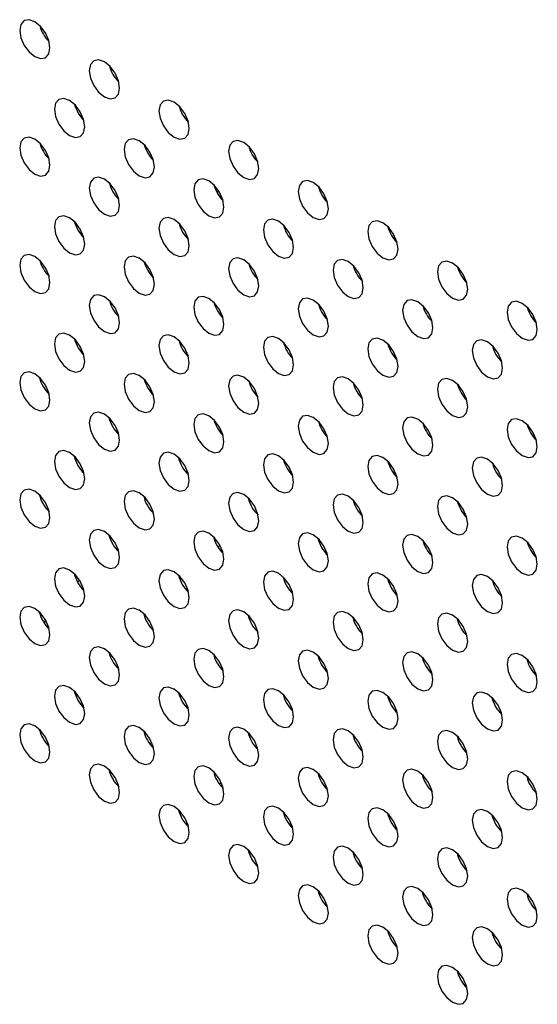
# Model space of a CAD drawing. Header units: millimetres. Extents: x 0 to 844, y -2 to 552.
# Tile 96 of 151: x 650.49 to 653.37, y 402.05 to 407.53. Entities that reach past the tile are written whole.
import ezdxf

# ---------------------------------------------------------------- set-up
doc = ezdxf.new("R2010")
doc.units = ezdxf.units.MM

msp = doc.modelspace()

# ---------------------------------------------------------------- linework, layer by layer
at = {"color": 7, "linetype": 'Continuous', "lineweight": 25}
for p, q in [((651.5881, 406.5682), (651.5996, 406.5749)), ((651.5881, 406.5682), (651.5996, 406.5749)), ((651.2284, 406.0986), (651.2324, 406.1009)), ((650.9909, 405.9615), (650.993, 405.9627)), ((651.6189, 405.872), (651.6214, 405.8734)), ((651.3799, 405.734), (651.3835, 405.7361)), ((651.2245, 405.468), (651.2146, 405.4623)), ((651.2196, 405.4557), (651.2196, 405.4652)), ((651.6111, 405.2273), (651.6111, 405.2469)), ((651.6061, 404.6036), (651.5928, 404.5959)), ((650.812, 404.399), (650.8232, 404.4103)), ((650.6273, 404.1691), (650.6336, 404.1883)), ((652.5785, 402.3805), (652.5872, 402.3855))]:
    msp.add_line(p, q, dxfattribs=at)
at = {"color": 7, "linetype": 'Continuous', "lineweight": 25, "flags": 128}
for points in [[(650.6579, 407.3725), (650.6515, 407.4134), (650.6333, 407.4555), (650.6059, 407.4924), (650.5737, 407.5184), (650.5415, 407.5296), (650.5142, 407.5243), (650.4959, 407.5033), (650.4895, 407.4697), (650.4959, 407.4288), (650.5142, 407.3868), (650.5415, 407.3499), (650.5737, 407.3239), (650.6059, 407.3127), (650.6333, 407.318), (650.6515, 407.339), (650.6579, 407.3725)], [(651.0458, 407.1486), (651.0394, 407.1895), (651.0212, 407.2316), (650.9939, 407.2684), (650.9616, 407.2944), (650.9294, 407.3056), (650.9021, 407.3003), (650.8839, 407.2793), (650.8775, 407.2458), (650.8839, 407.2049), (650.9021, 407.1628), (650.9294, 407.126), (650.9616, 407.1), (650.9939, 407.0888), (651.0212, 407.0941), (651.0394, 407.1151), (651.0458, 407.1486)], [(650.8519, 406.9339), (650.8455, 406.9748), (650.8272, 407.0169), (650.7999, 407.0537), (650.7677, 407.0797), (650.7355, 407.0909), (650.7082, 407.0856), (650.6899, 407.0646), (650.6835, 407.0311), (650.6899, 406.9902), (650.7082, 406.9481), (650.7355, 406.9113), (650.7677, 406.8853), (650.7999, 406.8741), (650.8272, 406.8794), (650.8455, 406.9004), (650.8519, 406.9339)], [(651.4338, 406.9247), (651.4273, 406.9656), (651.4091, 407.0076), (651.3818, 407.0445), (651.3496, 407.0705), (651.3173, 407.0817), (651.29, 407.0764), (651.2718, 407.0554), (651.2654, 407.0219), (651.2718, 406.981), (651.29, 406.9389), (651.3173, 406.902), (651.3496, 406.876), (651.3818, 406.8648), (651.4091, 406.8702), (651.4273, 406.8912), (651.4338, 406.9247)], [(650.6579, 406.7192), (650.6515, 406.7601), (650.6333, 406.8022), (650.6059, 406.8391), (650.5737, 406.8651), (650.5415, 406.8762), (650.5142, 406.8709), (650.4959, 406.8499), (650.4895, 406.8164), (650.4959, 406.7755), (650.5142, 406.7335), (650.5415, 406.6966), (650.5737, 406.6706), (650.6059, 406.6594), (650.6333, 406.6647), (650.6515, 406.6857), (650.6579, 406.7192)], [(651.2398, 406.71), (651.2334, 406.7509), (651.2151, 406.7929), (651.1878, 406.8298), (651.1556, 406.8558), (651.1234, 406.867), (651.0961, 406.8617), (651.0778, 406.8407), (651.0714, 406.8072), (651.0778, 406.7663), (651.0961, 406.7242), (651.1234, 406.6873), (651.1556, 406.6613), (651.1878, 406.6502), (651.2151, 406.6555), (651.2334, 406.6765), (651.2398, 406.71)], [(651.8217, 406.7007), (651.8153, 406.7416), (651.797, 406.7837), (651.7697, 406.8205), (651.7375, 406.8465), (651.7053, 406.8577), (651.678, 406.8524), (651.6597, 406.8314), (651.6533, 406.7979), (651.6597, 406.757), (651.678, 406.7149), (651.7053, 406.6781), (651.7375, 406.6521), (651.7697, 406.6409), (651.797, 406.6462), (651.8153, 406.6672), (651.8217, 406.7007)], [(651.0458, 406.4953), (651.0394, 406.5362), (651.0212, 406.5783), (650.9939, 406.6151), (650.9616, 406.6411), (650.9294, 406.6523), (650.9021, 406.647), (650.8839, 406.626), (650.8775, 406.5925), (650.8839, 406.5516), (650.9021, 406.5095), (650.9294, 406.4727), (650.9616, 406.4467), (650.9939, 406.4355), (651.0212, 406.4408), (651.0394, 406.4618), (651.0458, 406.4953)], [(651.6277, 406.486), (651.6213, 406.5269), (651.6031, 406.569), (651.5758, 406.6058), (651.5435, 406.6318), (651.5113, 406.643), (651.484, 406.6377), (651.4658, 406.6167), (651.4593, 406.5832), (651.4658, 406.5423), (651.484, 406.5002), (651.5113, 406.4634), (651.5435, 406.4374), (651.5758, 406.4262), (651.6031, 406.4315), (651.6213, 406.4525), (651.6277, 406.486)], [(652.2096, 406.4768), (652.2032, 406.5177), (652.1849, 406.5598), (652.1576, 406.5966), (652.1254, 406.6226), (652.0932, 406.6338), (652.0659, 406.6285), (652.0476, 406.6075), (652.0412, 406.574), (652.0476, 406.5331), (652.0659, 406.491), (652.0932, 406.4542), (652.1254, 406.4282), (652.1576, 406.417), (652.1849, 406.4223), (652.2032, 406.4433), (652.2096, 406.4768)], [(650.8519, 406.2806), (650.8455, 406.3215), (650.8272, 406.3636), (650.7999, 406.4004), (650.7677, 406.4264), (650.7355, 406.4376), (650.7082, 406.4323), (650.6899, 406.4113), (650.6835, 406.3778), (650.6899, 406.3369), (650.7082, 406.2948), (650.7355, 406.258), (650.7677, 406.232), (650.7999, 406.2208), (650.8272, 406.2261), (650.8455, 406.2471), (650.8519, 406.2806)], [(651.4338, 406.2713), (651.4273, 406.3123), (651.4091, 406.3543), (651.3818, 406.3912), (651.3496, 406.4172), (651.3173, 406.4284), (651.29, 406.4231), (651.2718, 406.4021), (651.2654, 406.3686), (651.2718, 406.3276), (651.29, 406.2856), (651.3173, 406.2487), (651.3496, 406.2227), (651.3818, 406.2115), (651.4091, 406.2168), (651.4273, 406.2378), (651.4338, 406.2713)], [(652.0156, 406.2621), (652.0092, 406.303), (651.991, 406.3451), (651.9637, 406.3819), (651.9315, 406.4079), (651.8992, 406.4191), (651.8719, 406.4138), (651.8537, 406.3928), (651.8473, 406.3593), (651.8537, 406.3184), (651.8719, 406.2763), (651.8992, 406.2395), (651.9315, 406.2135), (651.9637, 406.2023), (651.991, 406.2076), (652.0092, 406.2286), (652.0156, 406.2621)], [(652.5975, 406.2528), (652.5911, 406.2937), (652.5729, 406.3358), (652.5455, 406.3727), (652.5133, 406.3987), (652.4811, 406.4099), (652.4538, 406.4046), (652.4355, 406.3835), (652.4291, 406.35), (652.4355, 406.3091), (652.4538, 406.2671), (652.4811, 406.2302), (652.5133, 406.2042), (652.5455, 406.193), (652.5729, 406.1983), (652.5911, 406.2193), (652.5975, 406.2528)], [(650.6579, 406.0659), (650.6515, 406.1068), (650.6333, 406.1489), (650.6059, 406.1857), (650.5737, 406.2117), (650.5415, 406.2229), (650.5142, 406.2176), (650.4959, 406.1966), (650.4895, 406.1631), (650.4959, 406.1222), (650.5142, 406.0801), (650.5415, 406.0433), (650.5737, 406.0173), (650.6059, 406.0061), (650.6333, 406.0114), (650.6515, 406.0324), (650.6579, 406.0659)], [(651.2398, 406.0567), (651.2334, 406.0976), (651.2151, 406.1396), (651.1878, 406.1765), (651.1556, 406.2025), (651.1234, 406.2137), (651.0961, 406.2084), (651.0778, 406.1874), (651.0714, 406.1539), (651.0778, 406.113), (651.0961, 406.0709), (651.1234, 406.034), (651.1556, 406.008), (651.1878, 405.9968), (651.2151, 406.0021), (651.2334, 406.0231), (651.2398, 406.0567)], [(651.8217, 406.0474), (651.8153, 406.0883), (651.797, 406.1304), (651.7697, 406.1672), (651.7375, 406.1932), (651.7053, 406.2044), (651.678, 406.1991), (651.6597, 406.1781), (651.6533, 406.1446), (651.6597, 406.1037), (651.678, 406.0616), (651.7053, 406.0248), (651.7375, 405.9988), (651.7697, 405.9876), (651.797, 405.9929), (651.8153, 406.0139), (651.8217, 406.0474)], [(652.4036, 406.0381), (652.3972, 406.079), (652.3789, 406.1211), (652.3516, 406.158), (652.3194, 406.184), (652.2872, 406.1952), (652.2598, 406.1899), (652.2416, 406.1689), (652.2352, 406.1353), (652.2416, 406.0944), (652.2598, 406.0524), (652.2872, 406.0155), (652.3194, 405.9895), (652.3516, 405.9783), (652.3789, 405.9836), (652.3972, 406.0046), (652.4036, 406.0381)], [(652.9854, 406.0289), (652.979, 406.0698), (652.9608, 406.1119), (652.9335, 406.1487), (652.9012, 406.1747), (652.869, 406.1859), (652.8417, 406.1806), (652.8235, 406.1596), (652.817, 406.1261), (652.8235, 406.0852), (652.8417, 406.0431), (652.869, 406.0063), (652.9012, 405.9803), (652.9335, 405.9691), (652.9608, 405.9744), (652.979, 405.9954), (652.9854, 406.0289)], [(651.0458, 405.842), (651.0394, 405.8829), (651.0212, 405.925), (650.9939, 405.9618), (650.9616, 405.9878), (650.9294, 405.999), (650.9021, 405.9937), (650.8839, 405.9727), (650.8775, 405.9392), (650.8839, 405.8983), (650.9021, 405.8562), (650.9294, 405.8194), (650.9616, 405.7934), (650.9939, 405.7822), (651.0212, 405.7875), (651.0394, 405.8085), (651.0458, 405.842)], [(651.6277, 405.8327), (651.6213, 405.8736), (651.6031, 405.9157), (651.5758, 405.9525), (651.5435, 405.9785), (651.5113, 405.9897), (651.484, 405.9844), (651.4658, 405.9634), (651.4593, 405.9299), (651.4658, 405.889), (651.484, 405.8469), (651.5113, 405.8101), (651.5435, 405.7841), (651.5758, 405.7729), (651.6031, 405.7782), (651.6213, 405.7992), (651.6277, 405.8327)], [(652.2096, 405.8235), (652.2032, 405.8644), (652.1849, 405.9064), (652.1576, 405.9433), (652.1254, 405.9693), (652.0932, 405.9805), (652.0659, 405.9752), (652.0476, 405.9542), (652.0412, 405.9207), (652.0476, 405.8798), (652.0659, 405.8377), (652.0932, 405.8008), (652.1254, 405.7748), (652.1576, 405.7636), (652.1849, 405.769), (652.2032, 405.79), (652.2096, 405.8235)], [(652.7915, 405.8142), (652.7851, 405.8551), (652.7668, 405.8972), (652.7395, 405.934), (652.7073, 405.96), (652.6751, 405.9712), (652.6478, 405.9659), (652.6295, 405.9449), (652.6231, 405.9114), (652.6295, 405.8705), (652.6478, 405.8284), (652.6751, 405.7916), (652.7073, 405.7656), (652.7395, 405.7544), (652.7668, 405.7597), (652.7851, 405.7807), (652.7915, 405.8142)], [(653.3733, 405.805), (653.3669, 405.8459), (653.3487, 405.8879), (653.3214, 405.9248), (653.2892, 405.9508), (653.2569, 405.962), (653.2296, 405.9567), (653.2114, 405.9357), (653.205, 405.9022), (653.2114, 405.8613), (653.2296, 405.8192), (653.2569, 405.7823), (653.2892, 405.7563), (653.3214, 405.7451), (653.3487, 405.7504), (653.3669, 405.7715), (653.3733, 405.805)], [(650.8519, 405.6273), (650.8455, 405.6682), (650.8272, 405.7103), (650.7999, 405.7471), (650.7677, 405.7731), (650.7355, 405.7843), (650.7082, 405.779), (650.6899, 405.758), (650.6835, 405.7245), (650.6899, 405.6836), (650.7082, 405.6415), (650.7355, 405.6047), (650.7677, 405.5787), (650.7999, 405.5675), (650.8272, 405.5728), (650.8455, 405.5938), (650.8519, 405.6273)], [(651.4338, 405.618), (651.4273, 405.6589), (651.4091, 405.701), (651.3818, 405.7379), (651.3496, 405.7639), (651.3173, 405.7751), (651.29, 405.7697), (651.2718, 405.7487), (651.2654, 405.7152), (651.2718, 405.6743), (651.29, 405.6323), (651.3173, 405.5954), (651.3496, 405.5694), (651.3818, 405.5582), (651.4091, 405.5635), (651.4273, 405.5845), (651.4338, 405.618)], [(652.0156, 405.6088), (652.0092, 405.6497), (651.991, 405.6917), (651.9637, 405.7286), (651.9315, 405.7546), (651.8992, 405.7658), (651.8719, 405.7605), (651.8537, 405.7395), (651.8473, 405.706), (651.8537, 405.6651), (651.8719, 405.623), (651.8992, 405.5862), (651.9315, 405.5602), (651.9637, 405.549), (651.991, 405.5543), (652.0092, 405.5753), (652.0156, 405.6088)], [(652.5975, 405.5995), (652.5911, 405.6404), (652.5729, 405.6825), (652.5455, 405.7193), (652.5133, 405.7453), (652.4811, 405.7565), (652.4538, 405.7512), (652.4355, 405.7302), (652.4291, 405.6967), (652.4355, 405.6558), (652.4538, 405.6137), (652.4811, 405.5769), (652.5133, 405.5509), (652.5455, 405.5397), (652.5729, 405.545), (652.5911, 405.566), (652.5975, 405.5995)], [(653.1794, 405.5903), (653.173, 405.6312), (653.1547, 405.6732), (653.1274, 405.7101), (653.0952, 405.7361), (653.063, 405.7473), (653.0357, 405.742), (653.0174, 405.721), (653.011, 405.6875), (653.0174, 405.6466), (653.0357, 405.6045), (653.063, 405.5676), (653.0952, 405.5416), (653.1274, 405.5304), (653.1547, 405.5358), (653.173, 405.5568), (653.1794, 405.5903)], [(650.6579, 405.4126), (650.6515, 405.4535), (650.6333, 405.4956), (650.6059, 405.5324), (650.5737, 405.5584), (650.5415, 405.5696), (650.5142, 405.5643), (650.4959, 405.5433), (650.4895, 405.5098), (650.4959, 405.4689), (650.5142, 405.4268), (650.5415, 405.39), (650.5737, 405.364), (650.6059, 405.3528), (650.6333, 405.3581), (650.6515, 405.3791), (650.6579, 405.4126)], [(651.2398, 405.4033), (651.2334, 405.4442), (651.2151, 405.4863), (651.1878, 405.5232), (651.1556, 405.5492), (651.1234, 405.5604), (651.0961, 405.5551), (651.0778, 405.534), (651.0714, 405.5005), (651.0778, 405.4596), (651.0961, 405.4176), (651.1234, 405.3807), (651.1556, 405.3547), (651.1878, 405.3435), (651.2151, 405.3488), (651.2334, 405.3698), (651.2398, 405.4033)], [(651.8217, 405.3941), (651.8153, 405.435), (651.797, 405.4771), (651.7697, 405.5139), (651.7375, 405.5399), (651.7053, 405.5511), (651.678, 405.5458), (651.6597, 405.5248), (651.6533, 405.4913), (651.6597, 405.4504), (651.678, 405.4083), (651.7053, 405.3715), (651.7375, 405.3455), (651.7697, 405.3343), (651.797, 405.3396), (651.8153, 405.3606), (651.8217, 405.3941)], [(652.4036, 405.3848), (652.3972, 405.4257), (652.3789, 405.4678), (652.3516, 405.5047), (652.3194, 405.5307), (652.2872, 405.5418), (652.2598, 405.5365), (652.2416, 405.5155), (652.2352, 405.482), (652.2416, 405.4411), (652.2598, 405.3991), (652.2872, 405.3622), (652.3194, 405.3362), (652.3516, 405.325), (652.3789, 405.3303), (652.3972, 405.3513), (652.4036, 405.3848)], [(652.9854, 405.3756), (652.979, 405.4165), (652.9608, 405.4586), (652.9335, 405.4954), (652.9012, 405.5214), (652.869, 405.5326), (652.8417, 405.5273), (652.8235, 405.5063), (652.817, 405.4728), (652.8235, 405.4319), (652.8417, 405.3898), (652.869, 405.353), (652.9012, 405.327), (652.9335, 405.3158), (652.9608, 405.3211), (652.979, 405.3421), (652.9854, 405.3756)], [(651.808, 405.4385), (651.8099, 405.442), (651.8116, 405.4459)], [(651.0458, 405.1887), (651.0394, 405.2296), (651.0212, 405.2716), (650.9939, 405.3085), (650.9616, 405.3345), (650.9294, 405.3457), (650.9021, 405.3404), (650.8839, 405.3194), (650.8775, 405.2859), (650.8839, 405.245), (650.9021, 405.2029), (650.9294, 405.166), (650.9616, 405.14), (650.9939, 405.1288), (651.0212, 405.1342), (651.0394, 405.1552), (651.0458, 405.1887)], [(651.6277, 405.1794), (651.6213, 405.2203), (651.6031, 405.2624), (651.5758, 405.2992), (651.5435, 405.3252), (651.5113, 405.3364), (651.484, 405.3311), (651.4658, 405.3101), (651.4593, 405.2766), (651.4658, 405.2357), (651.484, 405.1936), (651.5113, 405.1568), (651.5435, 405.1308), (651.5758, 405.1196), (651.6031, 405.1249), (651.6213, 405.1459), (651.6277, 405.1794)], [(652.2096, 405.1702), (652.2032, 405.2111), (652.1849, 405.2531), (652.1576, 405.29), (652.1254, 405.316), (652.0932, 405.3272), (652.0659, 405.3219), (652.0476, 405.3009), (652.0412, 405.2674), (652.0476, 405.2265), (652.0659, 405.1844), (652.0932, 405.1475), (652.1254, 405.1215), (652.1576, 405.1103), (652.1849, 405.1156), (652.2032, 405.1366), (652.2096, 405.1702)], [(652.7915, 405.1609), (652.7851, 405.2018), (652.7668, 405.2439), (652.7395, 405.2807), (652.7073, 405.3067), (652.6751, 405.3179), (652.6478, 405.3126), (652.6295, 405.2916), (652.6231, 405.2581), (652.6295, 405.2172), (652.6478, 405.1751), (652.6751, 405.1383), (652.7073, 405.1123), (652.7395, 405.1011), (652.7668, 405.1064), (652.7851, 405.1274), (652.7915, 405.1609)], [(653.3733, 405.1516), (653.3669, 405.1925), (653.3487, 405.2346), (653.3214, 405.2715), (653.2892, 405.2975), (653.2569, 405.3087), (653.2296, 405.3034), (653.2114, 405.2824), (653.205, 405.2488), (653.2114, 405.2079), (653.2296, 405.1659), (653.2569, 405.129), (653.2892, 405.103), (653.3214, 405.0918), (653.3487, 405.0971), (653.3669, 405.1181), (653.3733, 405.1516)], [(650.8519, 404.974), (650.8455, 405.0149), (650.8272, 405.0569), (650.7999, 405.0938), (650.7677, 405.1198), (650.7355, 405.131), (650.7082, 405.1257), (650.6899, 405.1047), (650.6835, 405.0712), (650.6899, 405.0303), (650.7082, 404.9882), (650.7355, 404.9513), (650.7677, 404.9253), (650.7999, 404.9141), (650.8272, 404.9195), (650.8455, 404.9405), (650.8519, 404.974)], [(651.4338, 404.9647), (651.4273, 405.0056), (651.4091, 405.0477), (651.3818, 405.0845), (651.3496, 405.1105), (651.3173, 405.1217), (651.29, 405.1164), (651.2718, 405.0954), (651.2654, 405.0619), (651.2718, 405.021), (651.29, 404.9789), (651.3173, 404.9421), (651.3496, 404.9161), (651.3818, 404.9049), (651.4091, 404.9102), (651.4273, 404.9312), (651.4338, 404.9647)], [(652.0156, 404.9555), (652.0092, 404.9964), (651.991, 405.0384), (651.9637, 405.0753), (651.9315, 405.1013), (651.8992, 405.1125), (651.8719, 405.1072), (651.8537, 405.0862), (651.8473, 405.0527), (651.8537, 405.0118), (651.8719, 404.9697), (651.8992, 404.9328), (651.9315, 404.9068), (651.9637, 404.8956), (651.991, 404.9009), (652.0092, 404.922), (652.0156, 404.9555)], [(652.5975, 404.9462), (652.5911, 404.9871), (652.5729, 405.0292), (652.5455, 405.066), (652.5133, 405.092), (652.4811, 405.1032), (652.4538, 405.0979), (652.4355, 405.0769), (652.4291, 405.0434), (652.4355, 405.0025), (652.4538, 404.9604), (652.4811, 404.9236), (652.5133, 404.8976), (652.5455, 404.8864), (652.5729, 404.8917), (652.5911, 404.9127), (652.5975, 404.9462)], [(653.1794, 404.9369), (653.173, 404.9779), (653.1547, 405.0199), (653.1274, 405.0568), (653.0952, 405.0828), (653.063, 405.094), (653.0357, 405.0887), (653.0174, 405.0677), (653.011, 405.0342), (653.0174, 404.9932), (653.0357, 404.9512), (653.063, 404.9143), (653.0952, 404.8883), (653.1274, 404.8771), (653.1547, 404.8824), (653.173, 404.9034), (653.1794, 404.9369)], [(650.6579, 404.7593), (650.6515, 404.8002), (650.6333, 404.8423), (650.6059, 404.8791), (650.5737, 404.9051), (650.5415, 404.9163), (650.5142, 404.911), (650.4959, 404.89), (650.4895, 404.8565), (650.4959, 404.8156), (650.5142, 404.7735), (650.5415, 404.7367), (650.5737, 404.7107), (650.6059, 404.6995), (650.6333, 404.7048), (650.6515, 404.7258), (650.6579, 404.7593)], [(651.2398, 404.75), (651.2334, 404.7909), (651.2151, 404.833), (651.1878, 404.8698), (651.1556, 404.8958), (651.1234, 404.907), (651.0961, 404.9017), (651.0778, 404.8807), (651.0714, 404.8472), (651.0778, 404.8063), (651.0961, 404.7642), (651.1234, 404.7274), (651.1556, 404.7014), (651.1878, 404.6902), (651.2151, 404.6955), (651.2334, 404.7165), (651.2398, 404.75)], [(651.8217, 404.7408), (651.8153, 404.7817), (651.797, 404.8238), (651.7697, 404.8606), (651.7375, 404.8866), (651.7053, 404.8978), (651.678, 404.8925), (651.6597, 404.8715), (651.6533, 404.838), (651.6597, 404.7971), (651.678, 404.755), (651.7053, 404.7182), (651.7375, 404.6922), (651.7697, 404.681), (651.797, 404.6863), (651.8153, 404.7073), (651.8217, 404.7408)], [(652.4036, 404.7315), (652.3972, 404.7724), (652.3789, 404.8145), (652.3516, 404.8513), (652.3194, 404.8773), (652.2872, 404.8885), (652.2598, 404.8832), (652.2416, 404.8622), (652.2352, 404.8287), (652.2416, 404.7878), (652.2598, 404.7457), (652.2872, 404.7089), (652.3194, 404.6829), (652.3516, 404.6717), (652.3789, 404.677), (652.3972, 404.698), (652.4036, 404.7315)], [(652.9854, 404.7223), (652.979, 404.7632), (652.9608, 404.8052), (652.9335, 404.8421), (652.9012, 404.8681), (652.869, 404.8793), (652.8417, 404.874), (652.8235, 404.853), (652.817, 404.8195), (652.8235, 404.7786), (652.8417, 404.7365), (652.869, 404.6997), (652.9012, 404.6737), (652.9335, 404.6625), (652.9608, 404.6678), (652.979, 404.6888), (652.9854, 404.7223)], [(651.0458, 404.5353), (651.0394, 404.5762), (651.0212, 404.6183), (650.9939, 404.6552), (650.9616, 404.6812), (650.9294, 404.6924), (650.9021, 404.6871), (650.8839, 404.6661), (650.8775, 404.6325), (650.8839, 404.5916), (650.9021, 404.5496), (650.9294, 404.5127), (650.9616, 404.4867), (650.9939, 404.4755), (651.0212, 404.4808), (651.0394, 404.5018), (651.0458, 404.5353)], [(651.6277, 404.5261), (651.6213, 404.567), (651.6031, 404.6091), (651.5758, 404.6459), (651.5435, 404.6719), (651.5113, 404.6831), (651.484, 404.6778), (651.4658, 404.6568), (651.4593, 404.6233), (651.4658, 404.5824), (651.484, 404.5403), (651.5113, 404.5035), (651.5435, 404.4775), (651.5758, 404.4663), (651.6031, 404.4716), (651.6213, 404.4926), (651.6277, 404.5261)], [(652.2096, 404.5168), (652.2032, 404.5577), (652.1849, 404.5998), (652.1576, 404.6367), (652.1254, 404.6627), (652.0932, 404.6739), (652.0659, 404.6685), (652.0476, 404.6475), (652.0412, 404.614), (652.0476, 404.5731), (652.0659, 404.5311), (652.0932, 404.4942), (652.1254, 404.4682), (652.1576, 404.457), (652.1849, 404.4623), (652.2032, 404.4833), (652.2096, 404.5168)], [(652.7915, 404.5076), (652.7851, 404.5485), (652.7668, 404.5906), (652.7395, 404.6274), (652.7073, 404.6534), (652.6751, 404.6646), (652.6478, 404.6593), (652.6295, 404.6383), (652.6231, 404.6048), (652.6295, 404.5639), (652.6478, 404.5218), (652.6751, 404.485), (652.7073, 404.459), (652.7395, 404.4478), (652.7668, 404.4531), (652.7851, 404.4741), (652.7915, 404.5076)], [(653.3733, 404.4983), (653.3669, 404.5392), (653.3487, 404.5813), (653.3214, 404.6182), (653.2892, 404.6442), (653.2569, 404.6553), (653.2296, 404.65), (653.2114, 404.629), (653.205, 404.5955), (653.2114, 404.5546), (653.2296, 404.5126), (653.2569, 404.4757), (653.2892, 404.4497), (653.3214, 404.4385), (653.3487, 404.4438), (653.3669, 404.4648), (653.3733, 404.4983)], [(650.8519, 404.3207), (650.8455, 404.3616), (650.8272, 404.4036), (650.7999, 404.4405), (650.7677, 404.4665), (650.7355, 404.4777), (650.7082, 404.4724), (650.6899, 404.4514), (650.6835, 404.4179), (650.6899, 404.3769), (650.7082, 404.3349), (650.7355, 404.298), (650.7677, 404.272), (650.7999, 404.2608), (650.8272, 404.2661), (650.8455, 404.2871), (650.8519, 404.3207)], [(651.4338, 404.3114), (651.4273, 404.3523), (651.4091, 404.3944), (651.3818, 404.4312), (651.3496, 404.4572), (651.3173, 404.4684), (651.29, 404.4631), (651.2718, 404.4421), (651.2654, 404.4086), (651.2718, 404.3677), (651.29, 404.3256), (651.3173, 404.2888), (651.3496, 404.2628), (651.3818, 404.2516), (651.4091, 404.2569), (651.4273, 404.2779), (651.4338, 404.3114)], [(652.0156, 404.3021), (652.0092, 404.343), (651.991, 404.3851), (651.9637, 404.422), (651.9315, 404.448), (651.8992, 404.4592), (651.8719, 404.4539), (651.8537, 404.4329), (651.8473, 404.3993), (651.8537, 404.3584), (651.8719, 404.3164), (651.8992, 404.2795), (651.9315, 404.2535), (651.9637, 404.2423), (651.991, 404.2476), (652.0092, 404.2686), (652.0156, 404.3021)], [(652.5975, 404.2929), (652.5911, 404.3338), (652.5729, 404.3759), (652.5455, 404.4127), (652.5133, 404.4387), (652.4811, 404.4499), (652.4538, 404.4446), (652.4355, 404.4236), (652.4291, 404.3901), (652.4355, 404.3492), (652.4538, 404.3071), (652.4811, 404.2703), (652.5133, 404.2443), (652.5455, 404.2331), (652.5729, 404.2384), (652.5911, 404.2594), (652.5975, 404.2929)], [(653.1794, 404.2836), (653.173, 404.3245), (653.1547, 404.3666), (653.1274, 404.4035), (653.0952, 404.4295), (653.063, 404.4407), (653.0357, 404.4353), (653.0174, 404.4143), (653.011, 404.3808), (653.0174, 404.3399), (653.0357, 404.2979), (653.063, 404.261), (653.0952, 404.235), (653.1274, 404.2238), (653.1547, 404.2291), (653.173, 404.2501), (653.1794, 404.2836)], [(650.6579, 404.106), (650.6515, 404.1469), (650.6333, 404.1889), (650.6059, 404.2258), (650.5737, 404.2518), (650.5415, 404.263), (650.5142, 404.2577), (650.4959, 404.2367), (650.4895, 404.2032), (650.4959, 404.1623), (650.5142, 404.1202), (650.5415, 404.0834), (650.5737, 404.0574), (650.6059, 404.0462), (650.6333, 404.0515), (650.6515, 404.0725), (650.6579, 404.106)], [(651.2398, 404.0967), (651.2334, 404.1376), (651.2151, 404.1797), (651.1878, 404.2165), (651.1556, 404.2425), (651.1234, 404.2537), (651.0961, 404.2484), (651.0778, 404.2274), (651.0714, 404.1939), (651.0778, 404.153), (651.0961, 404.1109), (651.1234, 404.0741), (651.1556, 404.0481), (651.1878, 404.0369), (651.2151, 404.0422), (651.2334, 404.0632), (651.2398, 404.0967)], [(651.8217, 404.0875), (651.8153, 404.1284), (651.797, 404.1704), (651.7697, 404.2073), (651.7375, 404.2333), (651.7053, 404.2445), (651.678, 404.2392), (651.6597, 404.2182), (651.6533, 404.1847), (651.6597, 404.1438), (651.678, 404.1017), (651.7053, 404.0648), (651.7375, 404.0388), (651.7697, 404.0276), (651.797, 404.033), (651.8153, 404.054), (651.8217, 404.0875)], [(652.4036, 404.0782), (652.3972, 404.1191), (652.3789, 404.1612), (652.3516, 404.198), (652.3194, 404.224), (652.2872, 404.2352), (652.2598, 404.2299), (652.2416, 404.2089), (652.2352, 404.1754), (652.2416, 404.1345), (652.2598, 404.0924), (652.2872, 404.0556), (652.3194, 404.0296), (652.3516, 404.0184), (652.3789, 404.0237), (652.3972, 404.0447), (652.4036, 404.0782)], [(652.9854, 404.069), (652.979, 404.1099), (652.9608, 404.1519), (652.9335, 404.1888), (652.9012, 404.2148), (652.869, 404.226), (652.8417, 404.2207), (652.8235, 404.1997), (652.817, 404.1662), (652.8235, 404.1253), (652.8417, 404.0832), (652.869, 404.0463), (652.9012, 404.0203), (652.9335, 404.0091), (652.9608, 404.0144), (652.979, 404.0355), (652.9854, 404.069)], [(651.0458, 403.882), (651.0394, 403.9229), (651.0212, 403.965), (650.9939, 404.0019), (650.9616, 404.0279), (650.9294, 404.0391), (650.9021, 404.0337), (650.8839, 404.0127), (650.8775, 403.9792), (650.8839, 403.9383), (650.9021, 403.8963), (650.9294, 403.8594), (650.9616, 403.8334), (650.9939, 403.8222), (651.0212, 403.8275), (651.0394, 403.8485), (651.0458, 403.882)], [(651.6277, 403.8728), (651.6213, 403.9137), (651.6031, 403.9557), (651.5758, 403.9926), (651.5435, 404.0186), (651.5113, 404.0298), (651.484, 404.0245), (651.4658, 404.0035), (651.4593, 403.97), (651.4658, 403.9291), (651.484, 403.887), (651.5113, 403.8502), (651.5435, 403.8242), (651.5758, 403.813), (651.6031, 403.8183), (651.6213, 403.8393), (651.6277, 403.8728)], [(652.2096, 403.8635), (652.2032, 403.9044), (652.1849, 403.9465), (652.1576, 403.9833), (652.1254, 404.0093), (652.0932, 404.0205), (652.0659, 404.0152), (652.0476, 403.9942), (652.0412, 403.9607), (652.0476, 403.9198), (652.0659, 403.8777), (652.0932, 403.8409), (652.1254, 403.8149), (652.1576, 403.8037), (652.1849, 403.809), (652.2032, 403.83), (652.2096, 403.8635)], [(652.7915, 403.8543), (652.7851, 403.8952), (652.7668, 403.9372), (652.7395, 403.9741), (652.7073, 404.0001), (652.6751, 404.0113), (652.6478, 404.006), (652.6295, 403.985), (652.6231, 403.9515), (652.6295, 403.9106), (652.6478, 403.8685), (652.6751, 403.8316), (652.7073, 403.8056), (652.7395, 403.7944), (652.7668, 403.7998), (652.7851, 403.8208), (652.7915, 403.8543)], [(653.3733, 403.845), (653.3669, 403.8859), (653.3487, 403.928), (653.3214, 403.9648), (653.2892, 403.9908), (653.2569, 404.002), (653.2296, 403.9967), (653.2114, 403.9757), (653.205, 403.9422), (653.2114, 403.9013), (653.2296, 403.8592), (653.2569, 403.8224), (653.2892, 403.7964), (653.3214, 403.7852), (653.3487, 403.7905), (653.3669, 403.8115), (653.3733, 403.845)], [(650.8519, 403.6673), (650.8455, 403.7082), (650.8272, 403.7503), (650.7999, 403.7872), (650.7677, 403.8132), (650.7355, 403.8244), (650.7082, 403.819), (650.6899, 403.798), (650.6835, 403.7645), (650.6899, 403.7236), (650.7082, 403.6816), (650.7355, 403.6447), (650.7677, 403.6187), (650.7999, 403.6075), (650.8272, 403.6128), (650.8455, 403.6338), (650.8519, 403.6673)], [(651.4338, 403.6581), (651.4273, 403.699), (651.4091, 403.7411), (651.3818, 403.7779), (651.3496, 403.8039), (651.3173, 403.8151), (651.29, 403.8098), (651.2718, 403.7888), (651.2654, 403.7553), (651.2718, 403.7144), (651.29, 403.6723), (651.3173, 403.6355), (651.3496, 403.6095), (651.3818, 403.5983), (651.4091, 403.6036), (651.4273, 403.6246), (651.4338, 403.6581)], [(652.0156, 403.6488), (652.0092, 403.6897), (651.991, 403.7318), (651.9637, 403.7686), (651.9315, 403.7946), (651.8992, 403.8058), (651.8719, 403.8005), (651.8537, 403.7795), (651.8473, 403.746), (651.8537, 403.7051), (651.8719, 403.6631), (651.8992, 403.6262), (651.9315, 403.6002), (651.9637, 403.589), (651.991, 403.5943), (652.0092, 403.6153), (652.0156, 403.6488)], [(652.5975, 403.6396), (652.5911, 403.6805), (652.5729, 403.7226), (652.5455, 403.7594), (652.5133, 403.7854), (652.4811, 403.7966), (652.4538, 403.7913), (652.4355, 403.7703), (652.4291, 403.7368), (652.4355, 403.6959), (652.4538, 403.6538), (652.4811, 403.617), (652.5133, 403.591), (652.5455, 403.5798), (652.5729, 403.5851), (652.5911, 403.6061), (652.5975, 403.6396)], [(653.1794, 403.6303), (653.173, 403.6712), (653.1547, 403.7133), (653.1274, 403.7501), (653.0952, 403.7761), (653.063, 403.7873), (653.0357, 403.782), (653.0174, 403.761), (653.011, 403.7275), (653.0174, 403.6866), (653.0357, 403.6445), (653.063, 403.6077), (653.0952, 403.5817), (653.1274, 403.5705), (653.1547, 403.5758), (653.173, 403.5968), (653.1794, 403.6303)], [(650.8248, 403.7254), (650.8254, 403.7256), (650.8383, 403.7281)], [(650.6579, 403.4527), (650.6515, 403.4936), (650.6333, 403.5356), (650.6059, 403.5725), (650.5737, 403.5985), (650.5415, 403.6097), (650.5142, 403.6044), (650.4959, 403.5834), (650.4895, 403.5499), (650.4959, 403.509), (650.5142, 403.4669), (650.5415, 403.43), (650.5737, 403.404), (650.6059, 403.3928), (650.6333, 403.3981), (650.6515, 403.4192), (650.6579, 403.4527)], [(651.2398, 403.4434), (651.2334, 403.4843), (651.2151, 403.5264), (651.1878, 403.5632), (651.1556, 403.5892), (651.1234, 403.6004), (651.0961, 403.5951), (651.0778, 403.5741), (651.0714, 403.5406), (651.0778, 403.4997), (651.0961, 403.4576), (651.1234, 403.4208), (651.1556, 403.3948), (651.1878, 403.3836), (651.2151, 403.3889), (651.2334, 403.4099), (651.2398, 403.4434)], [(651.8217, 403.4341), (651.8153, 403.4751), (651.797, 403.5171), (651.7697, 403.554), (651.7375, 403.58), (651.7053, 403.5912), (651.678, 403.5859), (651.6597, 403.5649), (651.6533, 403.5314), (651.6597, 403.4905), (651.678, 403.4484), (651.7053, 403.4115), (651.7375, 403.3855), (651.7697, 403.3743), (651.797, 403.3796), (651.8153, 403.4006), (651.8217, 403.4341)], [(652.4036, 403.4249), (652.3972, 403.4658), (652.3789, 403.5079), (652.3516, 403.5447), (652.3194, 403.5707), (652.2872, 403.5819), (652.2598, 403.5766), (652.2416, 403.5556), (652.2352, 403.5221), (652.2416, 403.4812), (652.2598, 403.4391), (652.2872, 403.4023), (652.3194, 403.3763), (652.3516, 403.3651), (652.3789, 403.3704), (652.3972, 403.3914), (652.4036, 403.4249)], [(652.9854, 403.4156), (652.979, 403.4565), (652.9608, 403.4986), (652.9335, 403.5355), (652.9012, 403.5615), (652.869, 403.5727), (652.8417, 403.5674), (652.8235, 403.5464), (652.817, 403.5128), (652.8235, 403.4719), (652.8417, 403.4299), (652.869, 403.393), (652.9012, 403.367), (652.9335, 403.3558), (652.9608, 403.3611), (652.979, 403.3821), (652.9854, 403.4156)], [(651.2127, 403.5015), (651.2133, 403.5017), (651.2262, 403.5042)], [(651.0458, 403.2287), (651.0394, 403.2696), (651.0212, 403.3117), (650.9939, 403.3485), (650.9616, 403.3745), (650.9294, 403.3857), (650.9021, 403.3804), (650.8839, 403.3594), (650.8775, 403.3259), (650.8839, 403.285), (650.9021, 403.2429), (650.9294, 403.2061), (650.9616, 403.1801), (650.9939, 403.1689), (651.0212, 403.1742), (651.0394, 403.1952), (651.0458, 403.2287)], [(651.6277, 403.2195), (651.6213, 403.2604), (651.6031, 403.3024), (651.5758, 403.3393), (651.5435, 403.3653), (651.5113, 403.3765), (651.484, 403.3712), (651.4658, 403.3502), (651.4593, 403.3167), (651.4658, 403.2758), (651.484, 403.2337), (651.5113, 403.1968), (651.5435, 403.1708), (651.5758, 403.1596), (651.6031, 403.1649), (651.6213, 403.1859), (651.6277, 403.2195)], [(652.2096, 403.2102), (652.2032, 403.2511), (652.1849, 403.2932), (652.1576, 403.33), (652.1254, 403.356), (652.0932, 403.3672), (652.0659, 403.3619), (652.0476, 403.3409), (652.0412, 403.3074), (652.0476, 403.2665), (652.0659, 403.2244), (652.0932, 403.1876), (652.1254, 403.1616), (652.1576, 403.1504), (652.1849, 403.1557), (652.2032, 403.1767), (652.2096, 403.2102)], [(652.7915, 403.2009), (652.7851, 403.2418), (652.7668, 403.2839), (652.7395, 403.3208), (652.7073, 403.3468), (652.6751, 403.358), (652.6478, 403.3527), (652.6295, 403.3317), (652.6231, 403.2982), (652.6295, 403.2572), (652.6478, 403.2152), (652.6751, 403.1783), (652.7073, 403.1523), (652.7395, 403.1411), (652.7668, 403.1464), (652.7851, 403.1674), (652.7915, 403.2009)], [(653.3733, 403.1917), (653.3669, 403.2326), (653.3487, 403.2747), (653.3214, 403.3115), (653.2892, 403.3375), (653.2569, 403.3487), (653.2296, 403.3434), (653.2114, 403.3224), (653.205, 403.2889), (653.2114, 403.248), (653.2296, 403.2059), (653.2569, 403.1691), (653.2892, 403.1431), (653.3214, 403.1319), (653.3487, 403.1372), (653.3669, 403.1582), (653.3733, 403.1917)], [(651.6006, 403.2776), (651.6013, 403.2777), (651.6142, 403.2802)], [(651.4338, 403.0048), (651.4273, 403.0457), (651.4091, 403.0878), (651.3818, 403.1246), (651.3496, 403.1506), (651.3173, 403.1618), (651.29, 403.1565), (651.2718, 403.1355), (651.2654, 403.102), (651.2718, 403.0611), (651.29, 403.019), (651.3173, 402.9822), (651.3496, 402.9562), (651.3818, 402.945), (651.4091, 402.9503), (651.4273, 402.9713), (651.4338, 403.0048)], [(652.0156, 402.9955), (652.0092, 403.0364), (651.991, 403.0785), (651.9637, 403.1153), (651.9315, 403.1413), (651.8992, 403.1525), (651.8719, 403.1472), (651.8537, 403.1262), (651.8473, 403.0927), (651.8537, 403.0518), (651.8719, 403.0097), (651.8992, 402.9729), (651.9315, 402.9469), (651.9637, 402.9357), (651.991, 402.941), (652.0092, 402.962), (652.0156, 402.9955)], [(652.5975, 402.9863), (652.5911, 403.0272), (652.5729, 403.0692), (652.5455, 403.1061), (652.5133, 403.1321), (652.4811, 403.1433), (652.4538, 403.138), (652.4355, 403.117), (652.4291, 403.0835), (652.4355, 403.0426), (652.4538, 403.0005), (652.4811, 402.9636), (652.5133, 402.9376), (652.5455, 402.9265), (652.5729, 402.9318), (652.5911, 402.9528), (652.5975, 402.9863)], [(653.1794, 402.977), (653.173, 403.0179), (653.1547, 403.06), (653.1274, 403.0968), (653.0952, 403.1228), (653.063, 403.134), (653.0357, 403.1287), (653.0174, 403.1077), (653.011, 403.0742), (653.0174, 403.0333), (653.0357, 402.9912), (653.063, 402.9544), (653.0952, 402.9284), (653.1274, 402.9172), (653.1547, 402.9225), (653.173, 402.9435), (653.1794, 402.977)], [(651.9886, 403.0536), (651.9892, 403.0538), (652.0021, 403.0563)], [(651.8217, 402.7808), (651.8153, 402.8217), (651.797, 402.8638), (651.7697, 402.9007), (651.7375, 402.9267), (651.7053, 402.9379), (651.678, 402.9325), (651.6597, 402.9115), (651.6533, 402.878), (651.6597, 402.8371), (651.678, 402.7951), (651.7053, 402.7582), (651.7375, 402.7322), (651.7697, 402.721), (651.797, 402.7263), (651.8153, 402.7473), (651.8217, 402.7808)], [(652.4036, 402.7716), (652.3972, 402.8125), (652.3789, 402.8546), (652.3516, 402.8914), (652.3194, 402.9174), (652.2872, 402.9286), (652.2598, 402.9233), (652.2416, 402.9023), (652.2352, 402.8688), (652.2416, 402.8279), (652.2598, 402.7858), (652.2872, 402.749), (652.3194, 402.723), (652.3516, 402.7118), (652.3789, 402.7171), (652.3972, 402.7381), (652.4036, 402.7716)], [(652.9854, 402.7623), (652.979, 402.8032), (652.9608, 402.8453), (652.9335, 402.8821), (652.9012, 402.9081), (652.869, 402.9193), (652.8417, 402.914), (652.8235, 402.893), (652.817, 402.8595), (652.8235, 402.8186), (652.8417, 402.7766), (652.869, 402.7397), (652.9012, 402.7137), (652.9335, 402.7025), (652.9608, 402.7078), (652.979, 402.7288), (652.9854, 402.7623)], [(652.3765, 402.8297), (652.3771, 402.8298), (652.39, 402.8323)], [(652.2096, 402.5569), (652.2032, 402.5978), (652.1849, 402.6399), (652.1576, 402.6767), (652.1254, 402.7027), (652.0932, 402.7139), (652.0659, 402.7086), (652.0476, 402.6876), (652.0412, 402.6541), (652.0476, 402.6132), (652.0659, 402.5711), (652.0932, 402.5343), (652.1254, 402.5083), (652.1576, 402.4971), (652.1849, 402.5024), (652.2032, 402.5234), (652.2096, 402.5569)], [(652.7915, 402.5476), (652.7851, 402.5885), (652.7668, 402.6306), (652.7395, 402.6675), (652.7073, 402.6935), (652.6751, 402.7047), (652.6478, 402.6993), (652.6295, 402.6783), (652.6231, 402.6448), (652.6295, 402.6039), (652.6478, 402.5619), (652.6751, 402.525), (652.7073, 402.499), (652.7395, 402.4878), (652.7668, 402.4931), (652.7851, 402.5141), (652.7915, 402.5476)], [(653.3733, 402.5384), (653.3669, 402.5793), (653.3487, 402.6214), (653.3214, 402.6582), (653.2892, 402.6842), (653.2569, 402.6954), (653.2296, 402.6901), (653.2114, 402.6691), (653.205, 402.6356), (653.2114, 402.5947), (653.2296, 402.5526), (653.2569, 402.5158), (653.2892, 402.4898), (653.3214, 402.4786), (653.3487, 402.4839), (653.3669, 402.5049), (653.3733, 402.5384)], [(652.7644, 402.6057), (652.765, 402.6059), (652.7779, 402.6084)], [(652.5975, 402.333), (652.5911, 402.3739), (652.5729, 402.4159), (652.5455, 402.4528), (652.5133, 402.4788), (652.4811, 402.49), (652.4538, 402.4847), (652.4355, 402.4637), (652.4291, 402.4302), (652.4355, 402.3893), (652.4538, 402.3472), (652.4811, 402.3103), (652.5133, 402.2843), (652.5455, 402.2731), (652.5729, 402.2784), (652.5911, 402.2994), (652.5975, 402.333)], [(653.1794, 402.3237), (653.173, 402.3646), (653.1547, 402.4067), (653.1274, 402.4435), (653.0952, 402.4695), (653.063, 402.4807), (653.0357, 402.4754), (653.0174, 402.4544), (653.011, 402.4209), (653.0174, 402.38), (653.0357, 402.3379), (653.063, 402.3011), (653.0952, 402.2751), (653.1274, 402.2639), (653.1547, 402.2692), (653.173, 402.2902), (653.1794, 402.3237)], [(652.9854, 402.109), (652.979, 402.1499), (652.9608, 402.192), (652.9335, 402.2288), (652.9012, 402.2548), (652.869, 402.266), (652.8417, 402.2607), (652.8235, 402.2397), (652.817, 402.2062), (652.8235, 402.1653), (652.8417, 402.1232), (652.869, 402.0864), (652.9012, 402.0604), (652.9335, 402.0492), (652.9608, 402.0545), (652.979, 402.0755), (652.9854, 402.109)]]:
    msp.add_lwpolyline(points, dxfattribs=at)
at = {"color": 7, "linetype": 'Continuous', "lineweight": 25}
for centre, radius, start, end in [((650.7913, 407.5468), 0.1961, 194.8009, 225.193), ((651.1792, 407.3228), 0.1961, 194.8, 225.1946), ((650.9853, 407.1081), 0.1961, 194.801, 225.1942), ((651.5672, 407.0989), 0.1961, 194.8015, 225.193), ((650.7913, 406.8934), 0.1961, 194.8009, 225.193), ((651.3732, 406.8842), 0.1961, 194.8001, 225.1959), ((651.9551, 406.8749), 0.1961, 194.8015, 225.193), ((651.1792, 406.6695), 0.1961, 194.8, 225.1946), ((651.7611, 406.6602), 0.1961, 194.8016, 225.1943), ((652.343, 406.651), 0.1961, 194.8009, 225.193), ((650.9853, 406.4548), 0.1961, 194.801, 225.1942), ((651.5672, 406.4456), 0.1961, 194.8015, 225.193), ((652.149, 406.4363), 0.1961, 194.8016, 225.1943), ((652.7309, 406.427), 0.1961, 194.8, 225.1946), ((650.7913, 406.2401), 0.1961, 194.8009, 225.193), ((651.3732, 406.2309), 0.1961, 194.8001, 225.1959), ((651.9551, 406.2216), 0.1961, 194.8015, 225.193), ((652.537, 406.2124), 0.1961, 194.801, 225.1942), ((653.1188, 406.2031), 0.1961, 194.8004, 225.1942), ((651.1792, 406.0162), 0.1961, 194.8, 225.1946), ((651.7611, 406.0069), 0.1961, 194.8016, 225.1943), ((652.343, 405.9977), 0.1961, 194.8009, 225.193), ((652.9249, 405.9884), 0.1961, 194.8001, 225.1959), ((653.5068, 405.9792), 0.1961, 194.8015, 225.193), ((650.9853, 405.8015), 0.1961, 194.801, 225.1942), ((651.5672, 405.7923), 0.1961, 194.8015, 225.193), ((652.149, 405.783), 0.1961, 194.8016, 225.1943), ((652.7309, 405.7737), 0.1961, 194.8, 225.1946), ((653.3128, 405.7645), 0.1961, 194.8005, 225.1954), ((650.7886, 405.5853), 0.1951, 193.6235, 226.3715), ((651.3732, 405.5775), 0.1961, 194.8001, 225.1959), ((651.9551, 405.5683), 0.1961, 194.8015, 225.193), ((652.537, 405.559), 0.1961, 194.801, 225.1942), ((653.1188, 405.5498), 0.1961, 194.8004, 225.1942), ((651.1766, 405.3613), 0.1951, 193.6235, 226.3715), ((651.7611, 405.3536), 0.1961, 194.8016, 225.1943), ((652.343, 405.3444), 0.1961, 194.8009, 225.193), ((652.9249, 405.3351), 0.1961, 194.8001, 225.1959), ((653.5068, 405.3259), 0.1961, 194.8015, 225.193), ((650.9826, 405.1466), 0.1951, 193.6235, 226.3727), ((651.5645, 405.1374), 0.1951, 193.6223, 226.372), ((652.1492, 405.1298), 0.1962, 195.2833, 225.1856), ((652.7309, 405.1204), 0.1961, 194.8, 225.1946), ((653.3128, 405.1112), 0.1961, 194.8005, 225.1954), ((650.7886, 404.932), 0.1951, 193.6235, 226.3715), ((651.3705, 404.9227), 0.1951, 193.6235, 226.3727), ((651.9524, 404.9134), 0.1951, 193.6223, 226.372), ((652.537, 404.9057), 0.1961, 194.801, 225.1942), ((653.1188, 404.8965), 0.1961, 194.8004, 225.1942), ((651.1766, 404.708), 0.1951, 193.6235, 226.3715), ((651.7584, 404.6987), 0.1951, 193.6223, 226.3732), ((652.3403, 404.6895), 0.1951, 193.624, 226.3703), ((652.9249, 404.6818), 0.1961, 194.8001, 225.1959), ((653.5068, 404.6725), 0.1961, 194.8015, 225.193), ((650.9826, 404.4933), 0.1951, 193.6235, 226.3727), ((651.5645, 404.4841), 0.1951, 193.6223, 226.372), ((652.1463, 404.4748), 0.1951, 193.6223, 226.3732), ((652.7282, 404.4656), 0.1951, 193.6235, 226.3715), ((653.3128, 404.4578), 0.1961, 194.8005, 225.1954), ((650.7886, 404.2786), 0.1951, 193.6235, 226.3715), ((651.3705, 404.2694), 0.1951, 193.6235, 226.3727), ((651.9524, 404.2601), 0.1951, 193.6223, 226.372), ((652.5343, 404.2509), 0.1951, 193.6235, 226.3727), ((653.1162, 404.2416), 0.1951, 193.6239, 226.371), ((651.1766, 404.0547), 0.1951, 193.6235, 226.3715), ((651.7584, 404.0454), 0.1951, 193.6223, 226.3732), ((652.3403, 404.0362), 0.1951, 193.675, 226.3688), ((652.9222, 404.0269), 0.1951, 193.6235, 226.3727), ((653.5041, 404.0177), 0.1951, 193.6223, 226.372), ((650.9826, 403.84), 0.1951, 193.627, 226.3679), ((651.5645, 403.8307), 0.1951, 193.6223, 226.372), ((652.1463, 403.8215), 0.1951, 193.6223, 226.3732), ((652.7282, 403.8122), 0.1951, 193.6235, 226.3715), ((653.3101, 403.803), 0.1951, 193.6216, 226.3739), ((650.7886, 403.6253), 0.1951, 193.6235, 226.3715), ((651.3706, 403.6161), 0.1951, 193.627, 226.3679), ((651.9524, 403.6068), 0.1951, 193.6223, 226.372), ((652.5343, 403.5976), 0.1951, 193.6235, 226.3727), ((653.1161, 403.5883), 0.1951, 193.6725, 226.3713), ((651.1766, 403.4014), 0.1951, 193.6235, 226.3715), ((651.7585, 403.3921), 0.1951, 193.6258, 226.3685), ((652.3403, 403.3829), 0.1951, 193.624, 226.3703), ((652.9222, 403.3736), 0.1951, 193.6235, 226.3727), ((653.5041, 403.3644), 0.1951, 193.6223, 226.372), ((651.5645, 403.1774), 0.1951, 193.6223, 226.372), ((652.1464, 403.1682), 0.1951, 193.6258, 226.3685), ((652.7282, 403.1589), 0.1951, 193.6235, 226.3715), ((653.3101, 403.1497), 0.1951, 193.6216, 226.3739), ((651.9524, 402.9535), 0.1951, 193.6223, 226.372), ((652.5343, 402.9443), 0.1951, 193.627, 226.3679), ((653.1162, 402.935), 0.1951, 193.6239, 226.371), ((652.3403, 402.7296), 0.1951, 193.624, 226.3703), ((652.9222, 402.7203), 0.1951, 193.627, 226.3679), ((653.5041, 402.711), 0.1951, 193.6223, 226.372), ((652.7282, 402.5056), 0.1951, 193.6235, 226.3715), ((653.3101, 402.4964), 0.1951, 193.6251, 226.3692), ((653.1162, 402.2817), 0.1951, 193.6239, 226.371)]:
    msp.add_arc(centre, radius, start, end, dxfattribs=at)

doc.saveas('drawing.dxf')
